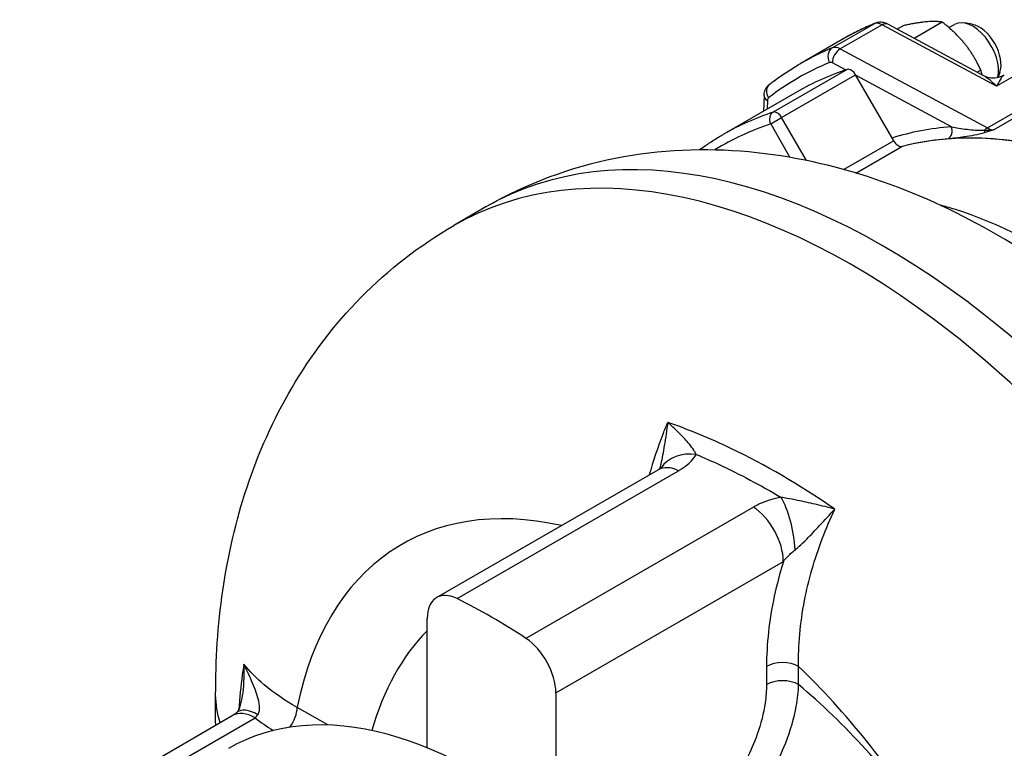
# Model space of a CAD drawing. Header units: millimetres. Extents: x 0 to 8400, y 0 to 5940.
# Tile 6 of 51: x 1307 to 1415, y 2217 to 2297. Entities that reach past the tile are written whole.
import ezdxf

# ---------------------------------------------------------------- set-up
doc = ezdxf.new("R2010")
doc.units = ezdxf.units.MM
doc.header["$LTSCALE"] = 20
doc.layers.add('02-LINIE-035', color=2, linetype='CONTINUOUS')

msp = doc.modelspace()

# ---------------------------------------------------------------- linework, layer by layer
at = {"layer": '02-LINIE-035'}
for p, q in [((1396.37, 2293.56), (1400.97, 2296.21)), ((1401.84, 2296.1), (1397.24, 2293.45)), ((1414.44, 2289.34), (1401.84, 2296.1)), ((1412.89, 2290.56), (1402.46, 2296.16)), ((1404.22, 2296.01), (1403.51, 2295.6)), ((1408.46, 2296.39), (1405.37, 2294.6)), ((1409.2, 2295.78), (1409.82, 2296.14)), ((1411.74, 2296.15), (1410.89, 2296.3)), ((1397.44, 2294.47), (1392.84, 2291.82)), ((1397.24, 2293.45), (1413.42, 2284.76)), ((1397.82, 2291.13), (1396.39, 2291.9)), ((1398, 2291.19), (1389.87, 2286.49)), ((1390.8, 2285.89), (1398.94, 2290.58)), ((1403.12, 2283.34), (1398.94, 2290.58)), ((1409.46, 2284.88), (1398.98, 2290.51)), ((1412.7, 2291.11), (1412.3, 2290.88)), ((1412.89, 2290.56), (1412.89, 2290.56)), ((1418.16, 2291.48), (1414.44, 2289.34)), ((1414.79, 2290.86), (1414.59, 2290.33)), ((1413.42, 2284.76), (1421.68, 2289.52)), ((1392.5, 2288.74), (1384.37, 2284.04)), ((1422.37, 2289.32), (1414.12, 2284.55)), ((1388.87, 2288.32), (1388.82, 2286.61)), ((1389.23, 2287.77), (1389.21, 2286.83)), ((1389.6, 2285.19), (1390.8, 2285.89)), ((1389.6, 2285.19), (1391.72, 2281.52)), ((1393.52, 2281.18), (1390.8, 2285.89)), ((1403.12, 2283.34), (1397.64, 2280.18)), ((1398.96, 2279.8), (1404.03, 2282.73)), ((1358.29, 2276.07), (1354.76, 2274.03)), ((1352.87, 2233.13), (1377.22, 2247.18)), ((1355.12, 2233.02), (1379.46, 2247.07)), ((1387.71, 2243.08), (1362.69, 2228.64)), ((1365.98, 2222.67), (1390.99, 2237.11)), ((1351.84, 2216.63), (1351.84, 2230.84)), ((1389.14, 2225.57), (1389.14, 2223.57)), ((1392.67, 2223.57), (1392.67, 2225.57)), ((1365.98, 2222.67), (1365.98, 2207.86)), ((1307.04, 2206.66), (1330.41, 2220.16)), ((1340.91, 2219.13), (1337.54, 2221.07)), ((1309.54, 2206.42), (1332.91, 2219.91))]:
    msp.add_line(p, q, dxfattribs=at)
for centre, major_axis, ratio, start_param, end_param in [((1441.81, 2217.61), (-44.37, 76.86), 0.57735, 6.20651, 6.283185), ((1401.89, 2294.44), (-1, 1.73), 0.57735, 5.532694, 6.20651), ((1401.54, 2295.1), (-0.48, 1.16), 0.814098, 0, 0.107908), ((1401.87, 2295.06), (0.59, 1.1), 0.597148, 0, 0.767325), ((1411.82, 2292.67), (-2, 3.46), 0.57735, 3.692315, 6.283185), ((1412.53, 2293.08), (-1.69, 2.93), 0.57735, 3.590663, 5.834115), ((1437.22, 2214.96), (-44.37, 76.86), 0.57735, 6.20651, 6.283185), ((1396.95, 2292.45), (-0.48, 1.16), 0.814098, 0.107908, 1.678704), ((1397.29, 2291.79), (-1, 1.73), 0.57735, 5.532694, 6.20651), ((1397.27, 2292.41), (-0.59, -1.1), 0.597148, 3.908918, 5.479714), ((1436.33, 2214.45), (-43.75, 75.78), 0.57735, 6.20651, 6.359861), ((1396.41, 2291.28), (-0.375, 0.65), 0.57735, 5.532694, 6.20651), ((1435.63, 2214.04), (-43.12, 74.69), 0.57735, 6.162659, 6.283185), ((1398.44, 2290.29), (-0.5, 0.866), 0.57735, 4.712389, 6.162659), ((1390.25, 2288.58), (-0.762, 0.991), 0.814098, 0, 1.462888), ((1411.82, 2292.67), (2, -3.46), 0.57735, 0.223322, 0.223331), ((1390.12, 2288.28), (-1.25, 0.04), 0.597148, 0, 0.803471), ((1389.76, 2287.44), (-0.375, 0.65), 0.57735, 0.076675, 0.750492), ((1427.5, 2209.35), (-43.12, 74.69), 0.57735, 6.162659, 6.283185), ((1390.3, 2285.6), (-0.312, 0.95), 0.810573, 0.168427, 1.739223), ((1390.3, 2285.6), (-0.5, 0.866), 0.57735, 4.712389, 6.162659), ((1426.79, 2208.94), (-42.62, 73.83), 0.57735, 6.162659, 6.300316), ((1402.04, 2200.29), (-43.75, 75.78), 0.57735, 4.355782, 6.283185), ((1436.33, 2214.45), (-38.62, 66.9), 0.57735, 6.01213, 6.155515), ((1408.75, 2284.47), (0.075, -0.997), 0.786685, 0.361969, 1.932766), ((1413.45, 2283.72), (-0.59, -1.1), 0.597148, 3.908918, 4.259687), ((1412.85, 2285.16), (0.296, -0.955), 0.089447, 0.272276, 0.809924), ((1413.36, 2286.83), (1.25, -2.17), 0.57735, 5.532694, 5.940548), ((1403.62, 2283.63), (0.5, -0.866), 0.57735, 4.712389, 6.123937), ((1435.63, 2214.04), (-38.12, 66.03), 0.57735, 5.806148, 6.123937), ((1435.63, 2214.04), (-38.12, 66.03), 0.57735, 6.01213, 6.123937), ((1435.63, 2214.04), (-38.12, 66.03), 0.57735, 5.806148, 6.01213), ((1398.51, 2198.25), (-43.75, 75.78), 0.57735, 4.355782, 6.283185), ((1381.7, 2244.63), (-4.23, 2.67), 0.792749, 5.238239, 6.249051), ((1379.72, 2242.85), (-2.5, 4.33), 0.57735, 5.569277, 6.283185), ((1379.06, 2187.03), (-30, 51.96), 0.57735, 5.796063, 6.861508), ((1390.45, 2240.25), (-0.98, 4.9), 0.318776, 4.260584, 5.56649), ((1387.45, 2239.16), (-2.5, 4.33), 0.57735, 3.926991, 5.426298), ((1355.37, 2228.8), (-2.5, 4.33), 0.57735, 5.569277, 7.068583), ((1358.91, 2169.75), (37.5, -64.95), 0.57735, 2.284705, 2.427684), ((1383.83, 2184.14), (-27.98, 48.46), 0.57735, 0.156574, 0.510576), ((1362.44, 2224.72), (2.5, -4.33), 0.57735, 0.785398, 2.284705), ((1390.9, 2224.55), (2.5, 0), 0.57735, 0.785398, 2.356194), ((1379.06, 2187.03), (30, -51.96), 0.57735, 1.642766, 2.02967), ((1357.49, 2168.93), (27.5, -47.63), 0.57735, 0, 3.141593), ((1390.9, 2222.55), (2.5, 0), 0.57735, 0.785398, 2.356194), ((1383.83, 2184.14), (-27.98, 48.46), 0.57735, 4.877565, 5.272483), ((1332.91, 2215.83), (-2.5, 4.33), 0.57735, 5.497787, 6.283185), ((1334.11, 2216.67), (-3.16, 3.87), 0.425456, 5.447381, 6.283185), ((1335.77, 2220.05), (-1.25, -2.17), 0.57735, 1.360527, 2.356194)]:
    msp.add_ellipse(centre, major_axis=major_axis, ratio=ratio, start_param=start_param, end_param=end_param, dxfattribs=at)
for points, knots in [([(1401.07, 2296.26), (1400.82, 2296.16), (1400.57, 2296.05), (1400.07, 2295.83), (1399.83, 2295.72), (1399.34, 2295.49), (1399.1, 2295.37), (1398.62, 2295.12), (1398.38, 2295), (1397.91, 2294.74), (1397.67, 2294.61), (1397.44, 2294.47)], [5.42111191, 5.42111191, 5.42111191, 5.42111191, 5.43644696, 5.43644696, 5.451782, 5.451782, 5.46711705, 5.46711705, 5.4824521, 5.4824521, 5.49778714, 5.49778714, 5.49778714, 5.49778714]), ([(1402.46, 2296.16), (1402.39, 2296.2), (1402.32, 2296.23), (1402.17, 2296.29), (1402.08, 2296.32), (1401.9, 2296.36), (1401.81, 2296.37), (1401.61, 2296.38), (1401.5, 2296.37), (1401.28, 2296.33), (1401.17, 2296.3), (1401.07, 2296.26)], [4.7472956, 4.7472956, 4.7472956, 4.7472956, 4.8820588, 4.8820588, 5.0168221, 5.0168221, 5.1515854, 5.1515854, 5.2863486, 5.2863486, 5.4211119, 5.4211119, 5.4211119, 5.4211119]), ([(1389.48, 2289.57), (1389.7, 2289.74), (1389.91, 2289.9), (1390.35, 2290.22), (1390.57, 2290.37), (1391.02, 2290.68), (1391.24, 2290.83), (1391.69, 2291.12), (1391.92, 2291.27), (1392.38, 2291.55), (1392.61, 2291.69), (1392.84, 2291.82)], [0.70872293, 0.70872293, 0.70872293, 0.70872293, 0.72405797, 0.72405797, 0.73939302, 0.73939302, 0.75472807, 0.75472807, 0.77006312, 0.77006312, 0.78539816, 0.78539816, 0.78539816, 0.78539816]), ([(1412.89, 2290.56), (1413.12, 2290.44), (1413.38, 2290.35), (1413.91, 2290.26), (1414.19, 2290.26), (1414.72, 2290.35), (1414.98, 2290.44), (1415.24, 2290.58), (1415.26, 2290.59), (1415.28, 2290.6)], [0, 0, 0, 0, 0.1629946, 0.1629946, 0.3274918, 0.3274918, 0.4928193, 0.4928193, 0.5080231, 0.5080231, 0.5080231, 0.5080231]), ([(1414.44, 2289.34), (1414.19, 2289.58), (1413.95, 2289.8), (1413.71, 2290), (1413.53, 2290.14), (1413.35, 2290.28), (1413.17, 2290.4), (1413.11, 2290.43), (1413.06, 2290.47), (1413.01, 2290.5), (1412.97, 2290.52), (1412.93, 2290.54), (1412.89, 2290.56)], [0, 0, 0, 0, 0.2877848, 0.2877848, 0.2877848, 0.5, 0.5, 0.5, 0.562746, 0.562746, 0.562746, 0.6095887, 0.6095887, 0.6095887, 0.6095887]), ([(1415.28, 2290.6), (1415.24, 2290.58), (1415.2, 2290.54), (1415.15, 2290.49), (1415.13, 2290.47), (1415.11, 2290.45), (1415.09, 2290.42), (1415, 2290.32), (1414.91, 2290.19), (1414.81, 2290.03), (1414.69, 2289.83), (1414.56, 2289.6), (1414.44, 2289.34)], [0.3317703, 0.3317703, 0.3317703, 0.3317703, 0.4465322, 0.4465322, 0.4465322, 0.5, 0.5, 0.5, 0.7170526, 0.7170526, 0.7170526, 1, 1, 1, 1]), ([(1388.87, 2288.32), (1388.87, 2288.39), (1388.88, 2288.47), (1388.91, 2288.64), (1388.92, 2288.72), (1388.98, 2288.9), (1389.02, 2288.99), (1389.11, 2289.16), (1389.17, 2289.25), (1389.31, 2289.42), (1389.39, 2289.5), (1389.48, 2289.57)], [0.0349066, 0.0349066, 0.0349066, 0.0349066, 0.1696699, 0.1696699, 0.3044331, 0.3044331, 0.4391964, 0.4391964, 0.5739597, 0.5739597, 0.7087229, 0.7087229, 0.7087229, 0.7087229]), ([(1381.76, 2282.35), (1381.94, 2282.47), (1382.12, 2282.6), (1382.63, 2282.96), (1382.97, 2283.19), (1383.67, 2283.63), (1384.02, 2283.84), (1384.37, 2284.04)], [3.86594264, 3.86594264, 3.86594264, 3.86594264, 3.87878034, 3.87878034, 3.90288558, 3.90288558, 3.92699082, 3.92699082, 3.92699082, 3.92699082]), ([(1413.16, 2284.25), (1412.75, 2284.12), (1412.35, 2284.03), (1411.98, 2283.95), (1411.6, 2283.88), (1411.25, 2283.82), (1410.91, 2283.77), (1410.24, 2283.67), (1409.63, 2283.6), (1409.1, 2283.56)], [0, 0, 0, 0, 0.25, 0.25, 0.25, 0.5, 0.5, 0.5, 1, 1, 1, 1]), ([(1409.46, 2284.88), (1409.99, 2284.77), (1410.55, 2284.68), (1411.15, 2284.61), (1411.17, 2284.61), (1411.18, 2284.61), (1411.2, 2284.61), (1411.49, 2284.57), (1411.78, 2284.54), (1412.08, 2284.53), (1412.11, 2284.52), (1412.13, 2284.52), (1412.15, 2284.52), (1412.45, 2284.5), (1412.77, 2284.49), (1413.12, 2284.52)], [0, 0, 0, 0, 0.5, 0.5, 0.5, 0.515316, 0.515316, 0.515316, 0.75, 0.75, 0.75, 0.766696, 0.766696, 0.766696, 1, 1, 1, 1]), ([(1413.12, 2284.52), (1413.46, 2284.49), (1413.79, 2284.5), (1414.11, 2284.55), (1414.11, 2284.55), (1414.12, 2284.55), (1414.12, 2284.55)], [0, 0, 0, 0, 0.99355, 0.99355, 0.99355, 1, 1, 1, 1]), ([(1414.12, 2284.55), (1414.12, 2284.55), (1414.11, 2284.55), (1414.11, 2284.55), (1413.8, 2284.45), (1413.48, 2284.35), (1413.16, 2284.25)], [0, 0, 0, 0, 0.00668, 0.00668, 0.00668, 1, 1, 1, 1]), ([(1425.57, 2265.45), (1421.84, 2268.41), (1417.93, 2271.07), (1409.77, 2275.68), (1405.51, 2277.63), (1396.62, 2280.63), (1391.98, 2281.68), (1382.39, 2282.56), (1377.43, 2282.38), (1367.6, 2280.42), (1362.73, 2278.63), (1358.29, 2276.07)], [1.3881735, 1.3881735, 1.3881735, 1.3881735, 1.5817777, 1.5817777, 1.7753819, 1.7753819, 1.9689861, 1.9689861, 2.1625903, 2.1625903, 2.3561945, 2.3561945, 2.3561945, 2.3561945]), ([(1442.63, 2251.19), (1441.48, 2252.6), (1440.31, 2253.97), (1429.88, 2265.51), (1419.51, 2272.8), (1409.27, 2275.98), (1408.73, 2276.13), (1408.2, 2276.27)], [11.426902, 11.426902, 11.426902, 11.426902, 12.665501, 12.665501, 22.295151, 22.295151, 22.831629, 22.831629, 22.831629, 22.831629]), ([(1328.58, 2222.43), (1328.57, 2226.26), (1328.81, 2230.09), (1329.92, 2237.72), (1330.78, 2241.52), (1333.27, 2249), (1334.9, 2252.68), (1339.05, 2259.74), (1341.59, 2263.11), (1347.56, 2269.18), (1351.01, 2271.86), (1354.76, 2274.03)], [3.1372182, 3.1372182, 3.1372182, 3.1372182, 3.2951727, 3.2951727, 3.4531273, 3.4531273, 3.6110818, 3.6110818, 3.7690363, 3.7690363, 3.9269908, 3.9269908, 3.9269908, 3.9269908]), ([(1378.29, 2252.39), (1378.17, 2251.53), (1378.04, 2250.67), (1377.78, 2249.12), (1377.65, 2248.42), (1377.47, 2247.63), (1377.43, 2247.45), (1377.39, 2247.29)], [-1.857621, -1.857621, -1.857621, -1.857621, -1.198165, -1.198165, -0.603727, -0.603727, -0.429992, -0.429992, -0.429992, -0.429992]), ([(1396.65, 2242.86), (1396.58, 2242.91), (1396.51, 2242.95), (1392.73, 2245.55), (1388.98, 2247.73), (1382.94, 2250.62), (1380.61, 2251.59), (1378.29, 2252.39)], [21.169118, 21.169118, 21.169118, 21.169118, 21.226177, 21.226177, 24.258488, 24.258488, 26.171552, 26.171552, 26.171552, 26.171552]), ([(1381.41, 2248.87), (1381.37, 2248.97), (1381.31, 2249.08), (1381.12, 2249.4), (1380.96, 2249.62), (1380.48, 2250.22), (1380.12, 2250.62), (1379.28, 2251.48), (1378.79, 2251.94), (1378.29, 2252.39)], [0, 0, 0, 0, 0.232203, 0.232203, 0.603727, 0.603727, 1.198165, 1.198165, 1.857621, 1.857621, 1.857621, 1.857621]), ([(1379.46, 2247.07), (1379.57, 2247.13), (1379.68, 2247.2), (1379.95, 2247.38), (1380.11, 2247.49), (1380.5, 2247.79), (1380.71, 2247.98), (1381.1, 2248.4), (1381.27, 2248.64), (1381.41, 2248.87)], [0, 0, 0, 0, 0.0942118, 0.0942118, 0.2449506, 0.2449506, 0.4861328, 0.4861328, 0.7536943, 0.7536943, 0.7536943, 0.7536943]), ([(1381.41, 2248.87), (1382.26, 2248.52), (1383.1, 2248.14), (1386.2, 2246.7), (1388.47, 2245.49), (1390.74, 2244.15)], [-24.959337, -24.959337, -24.959337, -24.959337, -24.258488, -24.258488, -22.402302, -22.402302, -22.402302, -22.402302]), ([(1377.22, 2247.18), (1377.29, 2247.23), (1377.35, 2247.27), (1377.46, 2247.34), (1377.5, 2247.37), (1377.55, 2247.41), (1377.57, 2247.43), (1377.57, 2247.43), (1377.58, 2247.43), (1377.58, 2247.43)], [0, 0, 0, 0, 0.1507389, 0.1507389, 0.3014777, 0.3014777, 0.4522166, 0.4522166, 0.48397, 0.48397, 0.48397, 0.48397]), ([(1390.74, 2244.15), (1390.33, 2244.08), (1389.94, 2243.98), (1389.23, 2243.77), (1388.9, 2243.65), (1388.4, 2243.44), (1388.21, 2243.35), (1387.92, 2243.2), (1387.81, 2243.14), (1387.71, 2243.08)], [0, 0, 0, 0, 0.2560023, 0.2560023, 0.4867649, 0.4867649, 0.6309915, 0.6309915, 0.7211332, 0.7211332, 0.7211332, 0.7211332]), ([(1396.65, 2242.86), (1395.94, 2243.04), (1395.22, 2243.22), (1393.84, 2243.55), (1393.18, 2243.7), (1392.15, 2243.9), (1391.76, 2243.98), (1391.17, 2244.08), (1390.95, 2244.12), (1390.74, 2244.15)], [-0.001847, -0.001847, -0.001847, -0.001847, 0.628877, 0.628877, 1.197418, 1.197418, 1.552755, 1.552755, 1.774842, 1.774842, 1.774842, 1.774842]), ([(1392.28, 2238.39), (1392.43, 2238.51), (1392.58, 2238.64), (1393, 2239.01), (1393.28, 2239.28), (1394.01, 2240.01), (1394.48, 2240.51), (1395.52, 2241.63), (1396.08, 2242.24), (1396.65, 2242.86)], [-1.774842, -1.774842, -1.774842, -1.774842, -1.552755, -1.552755, -1.197418, -1.197418, -0.628877, -0.628877, 0.001847, 0.001847, 0.001847, 0.001847]), ([(1392.67, 2225.57), (1392.62, 2227.85), (1392.83, 2230.3), (1393.76, 2235.05), (1394.41, 2237.33), (1395.68, 2240.7), (1396.14, 2241.79), (1396.65, 2242.86)], [0, 0, 0, 0, 1.782965, 1.782965, 3.390145, 3.390145, 4.159138, 4.159138, 4.159138, 4.159138]), ([(1390.99, 2237.11), (1391.04, 2237.17), (1391.08, 2237.23), (1391.21, 2237.37), (1391.29, 2237.46), (1391.51, 2237.69), (1391.65, 2237.83), (1391.95, 2238.11), (1392.11, 2238.25), (1392.28, 2238.39)], [-0.7211332, -0.7211332, -0.7211332, -0.7211332, -0.6309915, -0.6309915, -0.4867649, -0.4867649, -0.2560023, -0.2560023, 0, 0, 0, 0]), ([(1390.99, 2237.11), (1390.6, 2235.84), (1390.27, 2234.57), (1389.42, 2230.62), (1389.14, 2228), (1389.14, 2225.57)], [-2.619734, -2.619734, -2.619734, -2.619734, -1.782965, -1.782965, 0, 0, 0, 0]), ([(1331.69, 2225.83), (1331.62, 2225.44), (1331.56, 2225.04), (1331.34, 2223.38), (1331.21, 2222.11), (1331.11, 2220.8)], [46.258994, 46.258994, 46.258994, 46.258994, 46.581643, 46.581643, 47.590705, 47.590705, 47.590705, 47.590705]), ([(1331.69, 2225.83), (1331.7, 2225.14), (1331.68, 2224.42), (1331.62, 2223.28), (1331.58, 2222.86), (1331.54, 2222.44)], [-0.0017482, -0.0017482, -0.0017482, -0.0017482, 0.6107117, 0.6107117, 0.9815362, 0.9815362, 0.9815362, 0.9815362]), ([(1337.54, 2221.07), (1336.2, 2221.82), (1334.97, 2222.66), (1333.06, 2224.28), (1332.31, 2225.04), (1331.69, 2225.83)], [0, 0, 0, 0, 1.242119, 1.242119, 2.238153, 2.238153, 2.238153, 2.238153]), ([(1333.22, 2220.26), (1333.27, 2220.33), (1333.31, 2220.41), (1333.39, 2220.64), (1333.42, 2220.81), (1333.41, 2221.29), (1333.35, 2221.63), (1333.09, 2222.61), (1332.83, 2223.28), (1332.27, 2224.58), (1331.98, 2225.21), (1331.69, 2225.83)], [-2.219087, -2.219087, -2.219087, -2.219087, -2.045321, -2.045321, -1.767296, -1.767296, -1.322456, -1.322456, -0.610712, -0.610712, 0.001748, 0.001748, 0.001748, 0.001748]), ([(1389.14, 2223.57), (1389.14, 2222.92), (1389.08, 2222.24), (1388.82, 2220.42), (1388.53, 2219.27), (1387.47, 2216.24), (1386.52, 2214.39), (1384.05, 2210.91), (1382.5, 2209.34), (1380.91, 2208.29)], [-3.793948, -3.793948, -3.793948, -3.793948, -3.319704, -3.319704, -2.560915, -2.560915, -1.346851, -1.346851, 0, 0, 0, 0]), ([(1382.3, 2205.69), (1384.2, 2206.94), (1386.12, 2208.78), (1389.19, 2212.85), (1390.4, 2215.02), (1391.78, 2218.54), (1392.18, 2219.89), (1392.56, 2222.02), (1392.65, 2222.81), (1392.67, 2223.57)], [0, 0, 0, 0, 1.346851, 1.346851, 2.560915, 2.560915, 3.319704, 3.319704, 3.793948, 3.793948, 3.793948, 3.793948]), ([(1330.95, 2220.54), (1330.95, 2220.54), (1330.96, 2220.55), (1331, 2220.6), (1331.03, 2220.64), (1331.1, 2220.77), (1331.14, 2220.85), (1331.25, 2221.1), (1331.31, 2221.27), (1331.41, 2221.65), (1331.46, 2221.87), (1331.51, 2222.21), (1331.52, 2222.32), (1331.54, 2222.43)], [-2.096988, -2.096988, -2.096988, -2.096988, -1.971577, -1.971577, -1.788492, -1.788492, -1.590961, -1.590961, -1.343451, -1.343451, -1.095941, -1.095941, -0.981536, -0.981536, -0.981536, -0.981536]), ([(1330.95, 2220.54), (1330.91, 2220.51), (1330.87, 2220.48), (1330.79, 2220.41), (1330.75, 2220.38), (1330.67, 2220.33), (1330.64, 2220.3), (1330.57, 2220.26), (1330.53, 2220.23), (1330.47, 2220.19), (1330.44, 2220.18), (1330.41, 2220.16)], [0, 0, 0, 0, 0.0680749, 0.0680749, 0.1361498, 0.1361498, 0.2042247, 0.2042247, 0.2722995, 0.2722995, 0.3403744, 0.3403744, 0.3403744, 0.3403744]), ([(1332.91, 2219.91), (1332.92, 2219.92), (1332.93, 2219.94), (1332.97, 2219.97), (1332.99, 2219.99), (1333.04, 2220.05), (1333.07, 2220.09), (1333.14, 2220.17), (1333.18, 2220.22), (1333.22, 2220.26)], [-0.3403744, -0.3403744, -0.3403744, -0.3403744, -0.2978276, -0.2978276, -0.2297527, -0.2297527, -0.1208329, -0.1208329, 0, 0, 0, 0])]:
    msp.add_open_spline(points, degree=3, knots=knots, dxfattribs=at)
for points, weights in [([(1408.46, 2296.39), (1407.05, 2296.61), (1404.22, 2296.01)], [1, 1.15470053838, 1]), ([(1412.7, 2291.11), (1411.29, 2294.16), (1408.46, 2296.39)], [1, 1.15470053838, 1]), ([(1412.84, 2290.59), (1412.78, 2290.85), (1412.7, 2291.11)], [1.02676669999, 1.01479906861, 1])]:
    msp.add_rational_spline(points, weights, degree=2, dxfattribs=at)
for points in [[(1415.28, 2290.6), (1415.28, 2290.6), (1415.28, 2290.6), (1415.28, 2290.6)], [(1377.78, 2251.16), (1377.94, 2251.57), (1378.11, 2251.98), (1378.29, 2252.39)], [(1377.78, 2251.16), (1377.17, 2249.65), (1376.66, 2248.13), (1376.25, 2246.63)], [(1328.59, 2219.11), (1328.56, 2220.25), (1328.56, 2221.39), (1328.58, 2222.53)], [(1329.09, 2219.4), (1328.76, 2220.4), (1328.59, 2221.41), (1328.58, 2222.43)], [(1332.91, 2219.91), (1333.54, 2219.43), (1334.2, 2218.97), (1334.91, 2218.53)]]:
    msp.add_open_spline(points, degree=3, dxfattribs=at)

doc.saveas('drawing.dxf')
